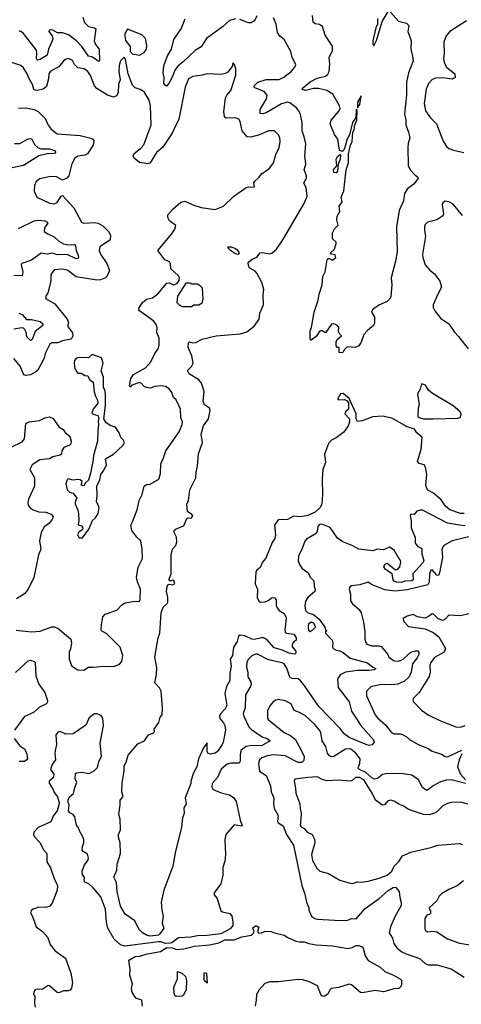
# Model space of a CAD drawing. Extents: x 1892934 to 2008621, y 567149 to 683290.
# Tile 174 of 256: x 1945904 to 1949631, y 632271 to 640583. Entities that reach past the tile are written whole.
import ezdxf

# ---------------------------------------------------------------- set-up
doc = ezdxf.new("R2010")
doc.units = 0

msp = doc.modelspace()

# ---------------------------------------------------------------- linework, layer by layer
at = {"layer": '0CON20XD'}
for points in [[(1947905, 640616), (1947885.4, 640574.6), (1947855, 640556.7), (1947835, 640556.7), (1947763.3, 640585)], [(1949035, 640646.2), (1949101.3, 640571.3), (1949167.5, 640555), (1949187.5, 640535), (1949181.2, 640485), (1949208, 640405), (1949204, 640335), (1949220, 640275), (1949223.8, 640235), (1949186, 640135), (1949169.4, 640055), (1949168.2, 639945), (1949151.1, 639788.9), (1949162.9, 639735), (1949164.3, 639695), (1949186.4, 639633.6), (1949195.8, 639585), (1949182.3, 639537.7), (1949180, 639505), (1949183.9, 639353.9), (1949200, 639315), (1949235, 639276.2), (1949263.3, 639255), (1949266.2, 639245), (1949232.1, 639197.9), (1949176.2, 639155), (1949151.2, 639115), (1949144.2, 639055), (1949108, 638972), (1949084.3, 638834.3), (1949089.1, 638625), (1949077.1, 638545), (1949040, 638405), (1949043.6, 638346.4), (1949036, 638245), (1949025, 638223.3), (1949005, 638203.3), (1948935, 638174), (1948880.8, 638135), (1948873.1, 638115), (1948897.5, 638075), (1948898.7, 638021.3), (1948888.9, 638001.1), (1948840.8, 637959.2), (1948808.1, 637925), (1948785, 637860), (1948765, 637830), (1948735, 637817.5), (1948668.3, 637821.7), (1948645, 637800), (1948630, 637775), (1948615, 637770), (1948600, 637775), (1948600, 637815), (1948585, 637817.5), (1948575, 637830), (1948574, 637865), (1948582.5, 637885), (1948620, 637915), (1948605, 637927.5), (1948595, 637950), (1948597, 637987), (1948570.7, 638010.7), (1948555, 638016.7), (1948535, 638013.3), (1948485, 637940), (1948457.5, 637957.5), (1948445, 637956.2), (1948432.1, 637947.9), (1948407.8, 637912.2), (1948365, 637877.5), (1948355, 637890), (1948355, 637957.5), (1948367.1, 637985), (1948390, 638115), (1948423.6, 638215), (1948430.8, 638265), (1948455.7, 638344.3), (1948463.9, 638415), (1948480.9, 638455), (1948498.8, 638555), (1948505, 638567.5), (1948515, 638568.5), (1948545, 638552.3), (1948572.4, 638575), (1948567, 638597), (1948535.5, 638604.5), (1948527.1, 638615), (1948561.3, 638645), (1948575.5, 638695), (1948575, 638705.6), (1948543.6, 638733.6), (1948543.6, 638785), (1948561.3, 638818.7), (1948592.2, 638847.8), (1948581.9, 638895), (1948582.6, 638925), (1948607.2, 638965), (1948601, 639009), (1948624.5, 639045), (1948616.9, 639085), (1948640.8, 639139.2), (1948658.9, 639315), (1948679.3, 639375), (1948679.9, 639450.1), (1948695.2, 639524.8), (1948708.9, 639555), (1948716.3, 639633.7), (1948727.6, 639655), (1948733.3, 639696.7), (1948748.4, 639735), (1948753.3, 639815), (1948752.5, 639822.5), (1948744.4, 639825), (1948741.4, 639758.6), (1948711.8, 639715), (1948688.4, 639611.6), (1948668.9, 639575), (1948645.6, 639495.6), (1948635, 639475.7), (1948625, 639470.8), (1948603.3, 639483.3), (1948588.7, 639575), (1948562.2, 639615), (1948525.2, 639705), (1948532.9, 639735), (1948599.3, 639815), (1948608.2, 639835), (1948602.9, 639855), (1948546.2, 639955), (1948495, 639986.9), (1948425, 640003.8), (1948385, 640003.7), (1948315, 639984.6), (1948288.8, 639995), (1948291.2, 640005), (1948355, 640057.8), (1948415, 640090.8), (1948485, 640107.1), (1948505, 640123.1), (1948514.6, 640145), (1948520.5, 640210.5), (1948515.3, 640265), (1948545, 640322), (1948545, 640359.2), (1948482.8, 640452.8), (1948461.1, 640525), (1948435, 640541.8), (1948397.6, 640547.6), (1948381.7, 640561.7), (1948375, 640618.8)], [(1948925, 640593.3), (1948924.2, 640545), (1948910, 640515), (1948884.6, 640404.6), (1948883.8, 640383.8), (1948891.7, 640361.7), (1948915, 640407.5), (1948962.9, 640567.1), (1949015, 640651.2)], [(1946436.3, 640605), (1946450.9, 640560.9), (1946485.8, 640525.8), (1946535.4, 640515.4), (1946546.5, 640505), (1946532.7, 640405), (1946545, 640374.5), (1946574.6, 640334.6), (1946578.1, 640235), (1946575, 640230), (1946565, 640232.2), (1946518.3, 640268.3), (1946485, 640275.5), (1946427.9, 640357.9), (1946384.2, 640405), (1946315, 640454.7), (1946265, 640471.6), (1946223.6, 640473.6), (1946185, 640493.8), (1946165, 640497.5), (1946152.5, 640495), (1946150, 640485), (1946178.1, 640448.1), (1946183.1, 640425), (1946177.8, 640405), (1946146.1, 640335), (1946135, 640284.3), (1946076.7, 640246.7), (1946055, 640240.8), (1946050.8, 640245), (1946045.6, 640255.6), (1946049.7, 640305), (1946044.6, 640325), (1945936.7, 640466.7), (1945915, 640484.4), (1945905, 640487.5), (1945897.5, 640482.5)], [(1949655, 636413.9), (1949625, 636415.5), (1949535, 636446.8), (1949496.8, 636476.8), (1949460.7, 636530.7), (1949396.2, 636586.2), (1949355, 636608.4), (1949340.8, 636625), (1949332.4, 636655), (1949339.4, 636745), (1949330, 636805), (1949316.4, 636826.4), (1949275, 636837.1), (1949262.1, 636855), (1949292.5, 636957.5), (1949300, 637055), (1949256.5, 637096.5), (1949235, 637127.1), (1949175.7, 637145.7), (1949045, 637219), (1948965, 637235.5), (1948885, 637229.8), (1948795, 637196.9), (1948755, 637191.1), (1948743.6, 637213.6), (1948742.9, 637255), (1948685, 637386.7), (1948635, 637428.8), (1948612.5, 637425), (1948588.8, 637385), (1948590, 637375), (1948645, 637378), (1948667.1, 637367.1), (1948679.2, 637349.2), (1948678, 637295), (1948658, 637275), (1948648.8, 637255), (1948688.8, 637215), (1948688, 637185), (1948675.7, 637154.3), (1948639.5, 637100.5), (1948576.1, 637053.9), (1948534.8, 637035.2), (1948510, 637005), (1948475.6, 636914.4), (1948485.5, 636845), (1948461.5, 636785), (1948455.8, 636705), (1948461.1, 636575), (1948454, 636496), (1948441.4, 636465), (1948398.1, 636425), (1948335, 636396.9), (1948275, 636385.7), (1948215, 636390.9), (1948165, 636363.1), (1948085, 636362.5), (1948055.8, 636315), (1948061.8, 636235), (1948057.5, 636205), (1948035, 636168.6), (1947981.9, 636038.1), (1947954.4, 636005), (1947935, 635957.5), (1947905, 635935.5), (1947898, 635922), (1947892.4, 635822.4), (1947910.8, 635775), (1947907.5, 635705), (1947922.5, 635675), (1947937, 635667), (1947975, 635668), (1948000.9, 635679.1), (1948035, 635705.8), (1948055, 635702.5), (1948068.5, 635685), (1948070, 635635), (1948079.4, 635615), (1948094.4, 635595), (1948135, 635569.7), (1948154.2, 635535), (1948147.6, 635475), (1948141.2, 635435), (1948145, 635411.2), (1948155, 635404.2), (1948217.5, 635395), (1948238.8, 635365), (1948236.7, 635345), (1948211.2, 635325), (1948204, 635305), (1948205, 635292.5), (1948235, 635250), (1948236, 635235), (1948225, 635226.7), (1948175, 635235.7), (1948121.2, 635261.2), (1948051.6, 635281.6), (1947990.9, 635350.9), (1947965, 635363.8), (1947945, 635366), (1947885, 635351.9), (1947864.6, 635355), (1947805, 635382.5), (1947765, 635387.1), (1947751.9, 635378.1), (1947738.1, 635335), (1947709.2, 635285), (1947698.7, 635215), (1947681.3, 635185), (1947688.8, 635125), (1947677.3, 635065), (1947677.3, 635005), (1947648.9, 634955), (1947636.5, 634895), (1947652.5, 634795), (1947637.5, 634765), (1947597.7, 634722.3), (1947590, 634705), (1947592, 634685), (1947625, 634648), (1947635.8, 634624.2), (1947642.2, 634585), (1947621.2, 634485), (1947614.2, 634465), (1947574.5, 634405.5), (1947555, 634391.4), (1947514, 634384), (1947495, 634387.5), (1947486.7, 634405), (1947485, 634480), (1947455, 634437.5), (1947414.4, 634345), (1947398.1, 634275), (1947370.8, 634225), (1947349.2, 634155), (1947348.6, 634135), (1947300.8, 634015), (1947308.5, 633965), (1947289.1, 633930.9), (1947293, 633883), (1947279.2, 633845), (1947268.5, 633765), (1947220, 633565), (1947196.5, 633436.5), (1947121.2, 633235), (1947096.7, 633135), (1947102.9, 633065), (1947115.6, 633014.4), (1947105.6, 632955), (1947119.4, 632915), (1947088, 632865), (1947075, 632856.2), (1947005, 632846), (1946975, 632854.2), (1946940, 632875), (1946909.4, 632905), (1946876.9, 632975), (1946795, 633032.5), (1946755, 633100.8), (1946727.1, 633225), (1946720.4, 633300.4), (1946698.9, 633345), (1946722.9, 633405), (1946727.5, 633455), (1946756, 633545), (1946751.2, 633635), (1946737, 633683), (1946736.7, 633705), (1946756.2, 633745), (1946750.8, 633835), (1946740, 633875), (1946751.9, 633955), (1946750.8, 633995), (1946778.5, 634025), (1946765.7, 634065), (1946767.7, 634142.3), (1946787, 634243), (1946786.2, 634285), (1946803.2, 634316.8), (1946820, 634375), (1946900.7, 634469.3), (1946957.5, 634495), (1946992.5, 634545), (1947036.4, 634563.6), (1947042.5, 634575), (1947040, 634595), (1947078.3, 634651.7), (1947088.8, 634695), (1947106.2, 634715), (1947110, 634775), (1947098.6, 634915), (1947085, 634943.8), (1947044.2, 634985), (1947058.6, 635055), (1947061.1, 635115), (1947044.4, 635204.4), (1947072.5, 635365), (1947086, 635405), (1947097.8, 635575), (1947115, 635623.3), (1947150, 635655), (1947153.3, 635665), (1947153.8, 635705), (1947142, 635755), (1947147.5, 635797.5), (1947155, 635812.5), (1947165, 635817.5), (1947195, 635812.5), (1947212, 635825), (1947205, 635850), (1947195, 635852.5), (1947175, 635842.5), (1947162.5, 635855), (1947181.2, 635905), (1947181.2, 636065), (1947194, 636115), (1947222, 636145), (1947229.2, 636175), (1947226.1, 636213.9), (1947207.5, 636255), (1947207.7, 636272.3), (1947223.3, 636285), (1947290.3, 636309.7), (1947315, 636372.5), (1947325, 636377.5), (1947350, 636375), (1947366.4, 636393.6), (1947357.3, 636407.3), (1947321.7, 636431.7), (1947314, 636494), (1947329.4, 636525), (1947339.2, 636615), (1947389.4, 636715), (1947393.1, 636765), (1947405.5, 636814.5), (1947412.2, 636917.8), (1947445.8, 637015), (1947436.7, 637085), (1947456.7, 637155), (1947498.6, 637215), (1947511.9, 637285), (1947506.8, 637305), (1947465, 637333.3), (1947452.5, 637362.5), (1947460.8, 637445), (1947439.2, 637515), (1947415, 637543.8), (1947334, 637595), (1947323.3, 637615), (1947323.9, 637626.1), (1947354.3, 637655.7), (1947367.5, 637685), (1947355.8, 637745), (1947326.7, 637815), (1947327.5, 637855), (1947337, 637863), (1947366.1, 637856.1), (1947391.2, 637858.8), (1947445, 637886.2), (1947562.5, 637915), (1947765, 637932.7), (1947820.9, 637949.1), (1947882, 637995), (1947924.2, 638055), (1947931.9, 638105), (1947961.4, 638175), (1947960, 638265), (1947965.7, 638305), (1947946.9, 638365), (1947904.2, 638445), (1947890.7, 638460.7), (1947846.5, 638486.5), (1947835.5, 638505), (1947832.3, 638532.3), (1947867, 638563), (1947905, 638578), (1947934.5, 638615.5), (1947955, 638618.5), (1948015, 638606.8), (1948035, 638614.6), (1948070.8, 638645), (1948126.3, 638723.7), (1948305, 639031.1), (1948330.3, 639095), (1948322, 639165), (1948302.5, 639205), (1948323.9, 639246.1), (1948324, 639265), (1948304, 639315), (1948320, 639365), (1948311.9, 639435), (1948318.6, 639535), (1948305.7, 639595), (1948286.9, 639645), (1948286.7, 639715), (1948272.7, 639782.7), (1948258.6, 639815), (1948239.5, 639839.5), (1948185, 639882.2), (1948165, 639887.3), (1948115, 639872), (1947985, 639796.8), (1947955, 639788.2), (1947935, 639792.9), (1947932.7, 639825), (1947988.2, 639915), (1947992.1, 639945), (1947967.9, 639977.9), (1947888.7, 640008.7), (1947882, 640015), (1947882.5, 640025), (1947915, 640056.8), (1947985, 640078.5), (1948095, 640077.9), (1948133.1, 640096.9), (1948195.8, 640145), (1948227.3, 640182.7), (1948233.8, 640205), (1948204.3, 640264.3), (1948193.8, 640315), (1948136.9, 640415), (1948100.8, 640445), (1948079.2, 640475), (1948068.8, 640545), (1948045, 640598.8)], [(1947725, 640589.6), (1947675, 640577.8), (1947615.8, 640524.2), (1947479.4, 640425), (1947436.6, 640353.4), (1947385, 640323.1), (1947285, 640227.5), (1947237.9, 640192.1), (1947213.8, 640156.2), (1947195, 640104.2), (1947163.8, 640045), (1947143.6, 640023.6), (1947130.5, 640030.5), (1947121.4, 640045), (1947124.5, 640095), (1947114.6, 640135), (1947120.5, 640195), (1947151.9, 640278.1), (1947185.5, 640335), (1947205.5, 640415), (1947266.1, 640505), (1947301.9, 640591.9)], [(1949675, 640573.5), (1949535, 640484.3), (1949502.7, 640447.3), (1949484.5, 640395), (1949485.5, 640295.5), (1949480, 640255), (1949485.4, 640225), (1949504.8, 640184.8), (1949576.5, 640125), (1949580.8, 640095), (1949555, 640081.8), (1949475, 640093.3), (1949415, 640090.9), (1949385, 640078.6), (1949355, 640046), (1949335, 639996.7), (1949317.5, 639875), (1949328.1, 639815), (1949371.4, 639755), (1949423.2, 639703.2), (1949478.9, 639558.9), (1949505, 639514.2), (1949527, 639497), (1949565, 639481.8), (1949652.8, 639462.8)], [(1946915, 640284.3), (1946955, 640306), (1946973.1, 640335), (1946977.8, 640365), (1946965.6, 640425.6), (1946935.6, 640455.6), (1946815, 640503.3), (1946792, 640465), (1946790, 640445), (1946798, 640408), (1946835.8, 640355.8), (1946837.5, 640315), (1946856.1, 640296.1), (1946915, 640284.3)], [(1946445, 635093.3), (1946485, 635118.8), (1946525, 635116.7), (1946615, 635126.9), (1946697.9, 635122.1), (1946745, 635142), (1946766, 635165), (1946775.7, 635215), (1946751.2, 635285), (1946639.5, 635399.5), (1946595.8, 635425), (1946591.4, 635435), (1946594.2, 635475), (1946605, 635542.5), (1946625, 635563.8), (1946725, 635598.8), (1946767, 635643), (1946795, 635661.2), (1946875, 635674.2), (1946905, 635670.8), (1946915.6, 635674.4), (1946921.4, 635685), (1946923.1, 635775), (1946897.6, 635837.6), (1946890.6, 635875), (1946905, 635962), (1946940, 636035), (1946938.8, 636115), (1946927.5, 636185), (1946893.3, 636215), (1946851.2, 636271.2), (1946840.8, 636315), (1946855.5, 636344.5), (1946894.3, 636445), (1946911.9, 636525), (1946938.9, 636575), (1946953.8, 636645), (1946975, 636660), (1947005, 636662.5), (1947078.6, 636705), (1947091.4, 636751.4), (1947095.4, 636834.6), (1947118.9, 636885), (1947136.1, 636945), (1947250, 637105), (1947275.3, 637164.7), (1947277.5, 637185), (1947265.4, 637225), (1947262.2, 637295), (1947223.4, 637373.4), (1947201.9, 637395), (1947187.8, 637435), (1947165, 637467.5), (1947135, 637485.6), (1947095, 637493.1), (1947045, 637487.8), (1947006, 637474), (1946975, 637477.5), (1946955, 637485.6), (1946932.2, 637512.2), (1946915, 637520), (1946851.2, 637498.8), (1946835, 637480), (1946830, 637495), (1946843.1, 637555), (1946865, 637587.8), (1946965, 637644.7), (1947011.4, 637695), (1947043.2, 637765), (1947073.6, 637805), (1947081.5, 637835), (1947082.2, 637895), (1947062.7, 637942.7), (1947063.5, 637985), (1947055, 638009.2), (1947035, 638039.4), (1946916, 638125), (1946909.2, 638135), (1946912, 638155), (1946940, 638195), (1946975, 638224), (1947025, 638234.3), (1947070.9, 638269.1), (1947145, 638360), (1947165, 638361.2), (1947206.1, 638343.9), (1947232.5, 638355), (1947249.3, 638380.7), (1947252.5, 638405), (1947245, 638422.5), (1947179.3, 638479.3), (1947176.7, 638523.3), (1947168.3, 638538.3), (1947130, 638555), (1947068.8, 638635), (1947185, 638773.6), (1947212.1, 638815), (1947220.8, 638845), (1947168, 638885), (1947154.3, 638914.3), (1947154.3, 638935), (1947195.5, 638984.5), (1947265, 639044.2), (1947297.7, 639052.3), (1947375, 639016.9), (1947435, 638998.9), (1947555, 638980.8), (1947625, 639010.4), (1947707.9, 639092.1), (1947815, 639165.4), (1947835, 639172.7), (1947881.4, 639168.6), (1947885.4, 639175), (1947881.2, 639205), (1947889.4, 639220.6), (1947925, 639253.9), (1947947.1, 639285), (1947985, 639307.3), (1948015, 639334), (1948045.5, 639375), (1948065.7, 639445), (1948092.9, 639505), (1948102.7, 639552.7), (1948098.3, 639588.3), (1948086.2, 639615), (1948055, 639646.2), (1948005, 639644.2), (1947927.7, 639612.3), (1947855, 639590.4), (1947825, 639595.5), (1947780.9, 639645), (1947764.2, 639724.2), (1947753.3, 639745), (1947725, 639755.8), (1947645, 639752), (1947632.5, 639765), (1947628.1, 639805), (1947641.1, 639925), (1947650.9, 639945), (1947686.2, 639985), (1947729.2, 640115), (1947728.3, 640168.3), (1947717.5, 640205), (1947705, 640217.5), (1947700, 640215), (1947700, 640195), (1947660, 640140), (1947641.9, 640128.1), (1947605, 640121.5), (1947485, 640126), (1947445, 640114), (1947365, 640103.8), (1947328.6, 640085), (1947301.5, 640015), (1947247.3, 639745), (1947207.5, 639662.5), (1947189.6, 639625), (1947112.4, 639507.6), (1947058.9, 639461.1), (1947005, 639376), (1946985, 639368), (1946915, 639379.2), (1946871.2, 639415), (1946861.2, 639435), (1946871.2, 639455), (1946924.7, 639495.3), (1946952.7, 639527.3), (1947012.9, 639695), (1947006.9, 639855), (1946996.5, 639905), (1946955, 639973.8), (1946920, 639995), (1946878.7, 640008.7), (1946855, 640031.2), (1946820.8, 640125), (1946797, 640247), (1946785, 640267.5), (1946755, 640237.5), (1946742.3, 640197.7), (1946741.5, 640145), (1946751.2, 640075), (1946738.9, 640035), (1946734, 639966), (1946720.6, 639939.4), (1946695, 639929.4), (1946645, 639947.3), (1946555, 640002.3), (1946535, 640024.4), (1946501.2, 640111.2), (1946477.9, 640145), (1946447.7, 640167.7), (1946395, 640178.4), (1946366.2, 640205), (1946350.3, 640240.3), (1946315, 640256.7), (1946295, 640251.1), (1946274.7, 640235.3), (1946234.1, 640185.9), (1946165, 640150), (1946149.5, 640125), (1946146.8, 640085), (1946130.9, 640019.1), (1946103, 639997), (1946055, 639985.9), (1946035, 639987.1), (1946022.3, 639995), (1946011.6, 640035), (1945977.5, 640095), (1945967.3, 640125), (1945935, 640177.5), (1945915, 640195.6), (1945785, 640238.5)], [(1948755, 639840), (1948775, 639867.5), (1948785, 639940), (1948755, 639886.7), (1948755, 639840)], [(1945895, 639835.6), (1945955, 639839.7), (1945985, 639834.7), (1946026.6, 639826.6), (1946058.6, 639808.6), (1946119.2, 639749.2), (1946145, 639694), (1946169.6, 639659.6), (1946221.2, 639621.2), (1946415.2, 639605.2), (1946505, 639582.7), (1946520.8, 639575), (1946530.6, 639560.6), (1946524.6, 639525), (1946475, 639450.6), (1946455, 639440), (1946395, 639432.7), (1946368.9, 639415), (1946343.6, 639366.4), (1946318.1, 639265), (1946302, 639245), (1946265, 639228), (1946215, 639257.1), (1946165, 639260), (1946075, 639238.8), (1946043.6, 639216.4), (1946030, 639185), (1946025.5, 639135.5), (1946049.2, 639085), (1946155, 639033.9), (1946195, 639029.6), (1946221.2, 639038.8), (1946255, 639093.8), (1946265, 639099.2), (1946362.2, 638995), (1946425, 638873.8), (1946445.6, 638865.6), (1946535, 638871.2), (1946565, 638866.8), (1946605, 638842.7), (1946652.7, 638795), (1946669.2, 638765), (1946666.2, 638725), (1946580, 638665), (1946573.5, 638635), (1946585.5, 638605), (1946640.4, 638525), (1946660.9, 638465), (1946639.5, 638415), (1946628.6, 638405), (1946585, 638386.7), (1946555, 638384.4), (1946381.9, 638411.9), (1946310.8, 638465), (1946295, 638470.9), (1946255, 638477.1), (1946195, 638471.9), (1946167.4, 638432.6), (1946166.9, 638375), (1946141.1, 638278.9), (1946128, 638255), (1946122.5, 638235), (1946126.4, 638226.4), (1946199.2, 638185), (1946305.4, 638055.4), (1946316.1, 638023.9), (1946307.5, 637995), (1946349.5, 637939.5), (1946352.1, 637915), (1946345, 637894.3), (1946335, 637887.5), (1946265, 637873.5), (1946225, 637856.7), (1946175, 637856.7), (1946157.5, 637845), (1946119.5, 637765), (1946111.3, 637725), (1946056, 637625), (1946040.2, 637609.8), (1945995, 637586.2), (1945955, 637580.3), (1945938.6, 637585), (1945908.5, 637658.5), (1945854.5, 637724.5)], [(1945859.5, 639539.5), (1945905, 639537.1), (1945975, 639577.5), (1945995, 639580), (1946005.8, 639575.8), (1946029.1, 639529.1), (1946060.8, 639500.8), (1946085, 639493.1), (1946155, 639491.9), (1946203.3, 639475), (1946206.2, 639465), (1946197.5, 639455), (1946135, 639450.4), (1946065.8, 639434.2), (1945937.1, 639352.9), (1945825, 639330)], [(1948575, 639291.9), (1948554.1, 639294.1), (1948551.5, 639315), (1948581.2, 639348.8), (1948574.7, 639405), (1948585, 639428), (1948605.9, 639445.9), (1948612.5, 639442.5), (1948608.6, 639405), (1948592.5, 639365), (1948585.6, 639305), (1948575, 639291.9)], [(1949641.7, 638931.7), (1949563.8, 639025), (1949525, 639045.7), (1949495, 639051.2), (1949475, 639037.5), (1949469.3, 639020.7), (1949482, 638945), (1949475, 638926.7), (1949425.4, 638894.6), (1949346.6, 638873.4), (1949326, 638855), (1949321.3, 638838.7), (1949320.9, 638805), (1949330.4, 638755), (1949304.5, 638605), (1949307, 638577), (1949326, 638515), (1949365, 638469.2), (1949405, 638436.7), (1949450.8, 638375), (1949462.9, 638325), (1949435, 638272), (1949394.4, 638175), (1949394.3, 638155), (1949407.5, 638125), (1949459.8, 638059.8), (1949525, 638016), (1949573.1, 637945), (1949608.7, 637908.7), (1949688.2, 637805)], [(1945895, 638819.4), (1946025.4, 638884.6), (1946065, 638890.5), (1946117.5, 638885), (1946136.7, 638875), (1946141.2, 638865), (1946114.3, 638825), (1946111.4, 638795), (1946142.5, 638775), (1946195, 638749.1), (1946234.4, 638714.4), (1946275, 638690.9), (1946315, 638681.5), (1946367.5, 638685), (1946376.2, 638675), (1946381.1, 638635), (1946398.8, 638595), (1946400, 638575), (1946394.3, 638565.7), (1946375, 638566.4), (1946305, 638600.8), (1946225, 638598.7), (1946175, 638611.3), (1946135, 638604), (1946085, 638612.3), (1946005, 638552.7), (1945922.5, 638525), (1945917.1, 638515), (1945930.6, 638455), (1945925, 638422.5), (1945855, 638423.8)], [(1947745, 638602.5), (1947725, 638607.5), (1947684.2, 638635), (1947662.5, 638655), (1947660, 638665), (1947685, 638666.2), (1947720, 638655), (1947739.7, 638639.7), (1947756.2, 638615), (1947745, 638602.5)], [(1947355, 638163.3), (1947375, 638177.5), (1947415, 638177.5), (1947445, 638193.3), (1947451.2, 638225), (1947446, 638316), (1947430, 638335), (1947405, 638350), (1947355, 638350), (1947345, 638360), (1947305, 638360), (1947235, 638250), (1947231.2, 638195), (1947250, 638175), (1947275, 638163.3), (1947355, 638163.3)], [(1945896.7, 638106.7), (1945923.5, 638093.5), (1945962.5, 638052.5), (1946005, 638051.8), (1946076.7, 638035), (1946100, 638015), (1946098.3, 638001.7), (1946035, 637950), (1946008.1, 637885), (1945995, 637875.8), (1945965.5, 637905), (1945958.4, 637945), (1945946.8, 637966.8), (1945935, 637978.5), (1945920.8, 637980.8), (1945855, 637970)], [(1946435, 636210), (1946488.3, 636281.7), (1946517.5, 636355), (1946543, 636377), (1946566, 636415), (1946575.6, 636465), (1946553.3, 636515), (1946558.6, 636565), (1946553.8, 636645), (1946580.5, 636699.5), (1946588.8, 636745), (1946615, 636780), (1946636.4, 636823.6), (1946627.5, 636875), (1946696.7, 636915), (1946775, 636987.5), (1946787.5, 637015), (1946776.4, 637036.4), (1946757.5, 637055), (1946743.3, 637095), (1946715, 637136.7), (1946705, 637146.2), (1946673.9, 637153.9), (1946635, 637180), (1946613.6, 637213.6), (1946626.9, 637325), (1946628.8, 637425), (1946621.7, 637461.7), (1946610, 637475), (1946610, 637565), (1946592.5, 637615), (1946607.5, 637685), (1946595, 637730), (1946515, 637757.5), (1946485, 637730), (1946405, 637732.5), (1946383.9, 637726.1), (1946367.5, 637705), (1946362.5, 637685), (1946370, 637635), (1946380, 637625), (1946380, 637615), (1946395, 637600), (1946425, 637600), (1946455, 637580), (1946478.3, 637578.3), (1946492.5, 637545), (1946523.6, 637523.6), (1946531.7, 637441.7), (1946542.5, 637405), (1946561.7, 637371.7), (1946562.5, 637345), (1946523.3, 637296.7), (1946512.9, 637265), (1946525, 637254.2), (1946562.5, 637242.5), (1946572.5, 637225), (1946566.7, 637195), (1946570, 637165), (1946562.5, 637115), (1946560.8, 637025), (1946527.1, 636905), (1946522.5, 636855), (1946500.8, 636755), (1946483.6, 636696.4), (1946460, 636675), (1946445, 636647.5), (1946423.3, 636655), (1946432.5, 636685), (1946415, 636698.8), (1946395, 636702.5), (1946355, 636696.2), (1946313.6, 636706.4), (1946305, 636700), (1946293.9, 636663.9), (1946305, 636613.8), (1946325, 636596), (1946356.2, 636585), (1946387.5, 636545), (1946376.1, 636523.9), (1946372, 636495), (1946394.1, 636444.1), (1946400, 636415), (1946403.8, 636355), (1946398.3, 636318.3), (1946425, 636310), (1946437.5, 636295), (1946435, 636280), (1946403.6, 636256.4), (1946392.5, 636235), (1946405, 636210), (1946435, 636210)], [(1949312.9, 637212.9), (1949395, 637214.8), (1949605, 637220.6), (1949625, 637228), (1949630, 637255), (1949617.5, 637275), (1949562.2, 637325), (1949388.1, 637428.1), (1949355.7, 637455), (1949327.9, 637497.9), (1949295, 637508), (1949284.5, 637465), (1949260.4, 637425), (1949274.7, 637335), (1949267.3, 637305), (1949263.8, 637235), (1949275, 637223.8), (1949312.9, 637212.9)], [(1945825, 636970.6), (1945925, 637020.3), (1945944.3, 637044.3), (1945955.5, 637174.5), (1945985, 637187.3), (1946071.2, 637198.8), (1946117.2, 637222.8), (1946155, 637230.6), (1946185.4, 637215.4), (1946235, 637147.5), (1946270, 637125), (1946288.5, 637098.5), (1946317.1, 637077.1), (1946330, 637055), (1946337.8, 637025), (1946336.2, 637003.8), (1946325, 636992.2), (1946277.9, 636972.1), (1946260.8, 636945), (1946255.7, 636915), (1946245, 636905.8), (1946185, 636892.2), (1946155, 636875.5), (1946075, 636866.4), (1946010.5, 636825), (1945989.5, 636785), (1946028.5, 636715), (1946029.6, 636645), (1945979.2, 636535), (1945971.4, 636505), (1945975.8, 636485), (1945991.8, 636461.8), (1946016.7, 636445), (1946065, 636429.4), (1946125, 636426.9), (1946168.5, 636408.5), (1946185.6, 636385.6), (1946176.8, 636363.2), (1946145.6, 636325), (1946112.9, 636305), (1946085, 636253.8), (1946071.8, 636185), (1946083.3, 636115), (1946061.8, 636065), (1946022.1, 635875), (1945976.7, 635775), (1945945, 635735.4), (1945875.8, 635695)], [(1949665, 636311.2), (1949615, 636315.3), (1949515, 636334.5), (1949305, 636441.5), (1949285, 636443.5), (1949256.4, 636433.6), (1949233.8, 636406.2), (1949205, 636410), (1949200, 636395), (1949207.7, 636355), (1949206.8, 636295), (1949241.7, 636211.7), (1949241.5, 636165), (1949265, 636135.8), (1949298.7, 636118.7), (1949297.8, 636075), (1949315.2, 636015), (1949304.3, 635995), (1949221.4, 635905), (1949224, 635855), (1949215, 635846), (1949155, 635843.3), (1949125, 635833.3), (1949085, 635835.5), (1949065, 635843.1), (1949055.8, 635855), (1949047.8, 635905), (1948992.1, 635942.1), (1948976.9, 635965), (1948985, 635986), (1949005, 635994.6), (1949075, 635940.5), (1949095, 635944.4), (1949113.8, 635965), (1949120.8, 636005), (1949114.5, 636025), (1949097.5, 636047.5), (1949064.6, 636105), (1949025, 636130), (1948975, 636107.5), (1948925, 636112.7), (1948885, 636098.4), (1948765, 636113.8), (1948715, 636143.1), (1948630, 636175), (1948585, 636206.2), (1948525.7, 636295.7), (1948455, 636325.9), (1948435, 636322.5), (1948420.4, 636305), (1948414.7, 636265), (1948405, 636246.5), (1948325, 636196.9), (1948309.3, 636180.7), (1948289.5, 636120.5), (1948256.8, 636055), (1948254.6, 636015), (1948264.8, 635985), (1948285, 635952.8), (1948335, 635916.2), (1948358.8, 635875), (1948386.4, 635846.4), (1948388.3, 635798.3), (1948398, 635775), (1948394, 635755), (1948335.7, 635705), (1948317.5, 635675), (1948312, 635635), (1948315.6, 635595), (1948335.8, 635575), (1948385, 635560.8), (1948432.8, 635522.8), (1948478.1, 635455), (1948488.3, 635428.3), (1948496.7, 635425), (1948485, 635420), (1948483.8, 635405), (1948541.5, 635345), (1948547.2, 635322.8), (1948543.1, 635285), (1948550.6, 635275), (1948575, 635260.5), (1948605, 635255.4), (1948635, 635241.5), (1948692.7, 635192.7), (1948840, 635155), (1948885, 635117.5), (1948910, 635105), (1948900, 635095), (1948851.8, 635088.2), (1948755, 635089.8), (1948654.8, 635075.2), (1948607.8, 635052.2), (1948587.1, 635015), (1948590.7, 634945), (1948685.2, 634825.2), (1948703.4, 634745), (1948782.8, 634625), (1948889.6, 634505), (1948896.2, 634485), (1948878.2, 634461.8), (1948855, 634456.7), (1948835, 634460.9), (1948685, 634524.7), (1948641.2, 634555), (1948609.7, 634599.7), (1948428.1, 634785), (1948305, 634966.9), (1948275, 635001.9), (1948255, 635017.8), (1948205, 635020.8), (1948183.3, 635033.3), (1948159.8, 635109.8), (1948135, 635144.3), (1948119.2, 635155), (1948005, 635178.8), (1947905, 635230), (1947865, 635215.8), (1947834.2, 635185), (1947820.9, 635159.1), (1947818.9, 635118.9)], [(1949717, 636223), (1949555, 636184.8), (1949484.5, 636145), (1949467.9, 636115), (1949472.9, 636045), (1949446.7, 635913.3), (1949437.6, 635892.4), (1949425, 635894.3), (1949385, 635940), (1949375, 635937.1), (1949363.4, 635903.4), (1949361.4, 635835), (1949348, 635812), (1949175, 635770.2), (1949075, 635758.5), (1948985, 635769.5), (1948874.1, 635814.1), (1948845, 635834.4), (1948775, 635812), (1948705, 635804), (1948690, 635795), (1948685.6, 635775), (1948696.9, 635735), (1948695, 635676.7), (1948711.8, 635651.8), (1948770.6, 635605), (1948787, 635577), (1948806.2, 635496.2), (1948816.5, 635415), (1948816.4, 635355), (1948825, 635324.4), (1948835, 635312.1), (1948875, 635296.4), (1948935, 635298.5), (1948955, 635292.7), (1949010, 635225), (1949020.8, 635200.8), (1949065, 635171.3), (1949105, 635169.1), (1949140, 635185), (1949205, 635242.9), (1949245, 635256.5), (1949265.5, 635255.5), (1949273.5, 635243.5), (1949273.8, 635225), (1949258.9, 635195), (1949220.3, 635145), (1949206.8, 635075), (1949192, 635035), (1949151.9, 634998.1), (1949095, 634975.3), (1949045, 634968), (1948955, 634972.5), (1948868.3, 634951.7), (1948831.2, 634915), (1948831.4, 634875), (1948903.6, 634715), (1948925, 634688.9), (1948991.7, 634631.7), (1949038.9, 634568.9), (1949065, 634553.6), (1949115, 634554.5), (1949135, 634548.5), (1949165, 634533.1), (1949195, 634505.6), (1949268, 634465), (1949345, 634432.5), (1949385, 634407.1), (1949465, 634382.5), (1949495, 634364.2), (1949515, 634360), (1949636.3, 634416.3)], [(1949695, 635568.5), (1949625, 635549.8), (1949525, 635555.3), (1949495, 635522.7), (1949475, 635510.9), (1949435.7, 635525), (1949396.9, 635565), (1949385, 635568.5), (1949355, 635544.2), (1949325, 635531.2), (1949262.7, 635542.7), (1949225, 635563.3), (1949175, 635547.5), (1949140.7, 635529.3), (1949142.5, 635505), (1949185, 635460), (1949325, 635441.2), (1949395, 635410.8), (1949442.4, 635372.4), (1949498.1, 635275), (1949485.7, 635245), (1949405, 635198.1), (1949373.1, 635156.9), (1949366.2, 635135), (1949367.9, 635075), (1949360.5, 635039.5), (1949276.6, 634903.4), (1949228, 634855), (1949222.5, 634835), (1949226.7, 634825), (1949295, 634754), (1949351.2, 634715), (1949455, 634665.7), (1949584.7, 634614.7), (1949625, 634611.2), (1949665, 634624.4)], [(1945875, 635430.8), (1946004.6, 635414.6), (1946077.4, 635422.6), (1946175, 635458.5), (1946195, 635457.5), (1946225, 635445.6), (1946335, 635352.5), (1946342.5, 635317.5), (1946332.5, 635272.5), (1946322.5, 635245), (1946320.8, 635185), (1946344, 635125), (1946395, 635093.8), (1946445, 635093.3)], [(1948355, 635415.8), (1948345.5, 635425.5), (1948341.9, 635461.9), (1948345, 635485.5), (1948365, 635500.5), (1948385, 635492.3), (1948402, 635455), (1948365, 635421.1), (1948355, 635415.8)], [(1945867.5, 635072.5), (1945975, 635172), (1945995, 635176), (1946026.7, 635165), (1946033.8, 635153.8), (1946041.2, 635045), (1946066.7, 634975), (1946116, 634905), (1946139.4, 634835), (1946135, 634816.7), (1946123.8, 634805), (1946070.3, 634779.7), (1946019.2, 634735), (1945945, 634702), (1945860, 634585)], [(1947818.9, 635118.9), (1947828.2, 635075), (1947828.9, 635035), (1947854.4, 634995), (1947858.5, 634975), (1947853.1, 634955), (1947810, 634885), (1947806.1, 634775), (1947791.5, 634725), (1947794.5, 634705), (1947839.2, 634615), (1947867.1, 634585), (1947955, 634526.1), (1947994, 634515), (1948018.8, 634495), (1947945, 634453.3), (1947865, 634455.8), (1947812.1, 634447.9), (1947770.5, 634415), (1947764.1, 634375), (1947766.2, 634325), (1947755, 634307.1), (1947685, 634306.2), (1947655, 634299.6), (1947605, 634257.1), (1947573.4, 634186.6), (1947527.5, 634135), (1947525.7, 634105), (1947535, 634088), (1947556.4, 634076.4), (1947605, 634056.2), (1947675, 634041.1), (1947712, 634015), (1947732.1, 633982.1), (1947763.8, 633825), (1947781.7, 633778.3), (1947775, 633774), (1947715, 633786.9), (1947643.9, 633705), (1947636.4, 633663.6), (1947641.7, 633535), (1947635, 633480), (1947619.3, 633425), (1947617.4, 633362.6), (1947600.5, 633289.5), (1947546.4, 633213.6), (1947544.2, 633195.8), (1947570, 633165), (1947601.7, 633061.7), (1947615, 633052.2), (1947676.9, 633036.9), (1947695, 633018.8), (1947704, 632965), (1947702.3, 632937.7), (1947680.5, 632909.5), (1947602.3, 632867.7), (1947485, 632851), (1947405, 632849.8), (1947348.3, 632838.3), (1947245, 632831.4), (1947189.1, 632790.9), (1947175, 632786.8), (1947135, 632783.6), (1947095, 632799.3), (1947075, 632800.2), (1946792, 632762), (1946754.3, 632774.3), (1946702.4, 632822.4), (1946647.9, 632915), (1946637.7, 632965), (1946629.5, 633075), (1946588.7, 633178.7), (1946525.4, 633255.4), (1946488.9, 633288.9), (1946453.5, 633303.5), (1946448, 633315), (1946450, 633345), (1946434.2, 633365), (1946430, 633395), (1946452.1, 633447.9), (1946480, 633485), (1946486, 633505), (1946475, 633540), (1946440, 633560), (1946432.5, 633572.5), (1946434.1, 633604.1), (1946445.6, 633635), (1946445, 633660), (1946438.1, 633685), (1946410.5, 633730.5), (1946400.3, 633760.3), (1946382.5, 633785), (1946369.4, 633855), (1946355, 633872.5), (1946328.3, 633888.3), (1946316.7, 633905), (1946322.5, 633955), (1946313.6, 633973.6), (1946313.9, 633996.1), (1946320.8, 634019.2), (1946359.1, 634050.9), (1946368.7, 634101.3), (1946387.5, 634145), (1946373.3, 634175), (1946375, 634220), (1946383.3, 634226.7), (1946425, 634231.2), (1946489.1, 634220.9), (1946535, 634244.3), (1946560.2, 634269.8), (1946571.3, 634318.7), (1946594.2, 634365), (1946584.2, 634475), (1946610, 634625), (1946605.8, 634685.8), (1946590.7, 634710.7), (1946555, 634723.3), (1946535, 634722.5), (1946490.6, 634689.4), (1946461.2, 634628.8), (1946355, 634553.8), (1946292.3, 634552.3), (1946245, 634575.8), (1946225, 634570), (1946210, 634545), (1946213.5, 634465), (1946202.2, 634415), (1946200, 634385), (1946207.5, 634335), (1946177.5, 634295), (1946164.5, 634255), (1946192, 634215), (1946192, 634205), (1946185.8, 634184.2), (1946153.3, 634155), (1946153, 634137), (1946187.5, 634085), (1946195, 634060), (1946223.9, 634023.9), (1946236.2, 633975), (1946234.1, 633955.9), (1946220.8, 633905), (1946190.6, 633865), (1946167.3, 633812.7), (1946058.8, 633765), (1946024.3, 633725.7), (1946020.8, 633705), (1946029.2, 633685), (1946075.4, 633635.4), (1946105.5, 633575.5), (1946132, 633545), (1946133.3, 633475), (1946162.7, 633422.7), (1946196.4, 633326.4), (1946215.6, 633295), (1946221.7, 633271.7), (1946218.9, 633235), (1946176.7, 633125), (1946159.5, 633100.5), (1946125, 633090), (1946065, 633092), (1946017.5, 633075), (1946005, 633066.7), (1945994, 633045), (1946012.3, 633012.3), (1946042.2, 632925), (1946097.4, 632887.4), (1946142, 632835), (1946161.9, 632775), (1946175, 632755.7), (1946204, 632724), (1946291.1, 632661.1), (1946334.5, 632535), (1946349.1, 632455), (1946341.9, 632408.1), (1946330.3, 632389.7), (1946315.6, 632384.4), (1946275, 632385.6), (1946235, 632366.9), (1946220.2, 632370.2), (1946155, 632426.2), (1946145, 632428.8), (1946095, 632397.5), (1946055, 632398.8), (1946035, 632392.5), (1946022.5, 632375), (1946020, 632355), (1946032.5, 632342.5), (1946028.8, 632285), (1946035.9, 632245.9)], [(1949665.6, 634134.4), (1949545, 634167.1), (1949506, 634164), (1949455, 634148.2), (1949394.4, 634115.6), (1949345, 634080), (1949335, 634079.2), (1949305, 634102), (1949270, 634165), (1949215, 634205.3), (1949125, 634218.5), (1948995, 634218.1), (1948965, 634211.1), (1948925, 634178.5), (1948895, 634171.5), (1948875, 634182.5), (1948825, 634229.6), (1948772.1, 634255), (1948761.5, 634265), (1948763.5, 634276.5), (1948776, 634305), (1948777.2, 634345), (1948742.2, 634392.2), (1948700, 634425), (1948675, 634429.3), (1948654.7, 634425.3), (1948555, 634363.6), (1948535, 634361.5), (1948515, 634371.9), (1948502.3, 634392.3), (1948486.9, 634446.9), (1948456.2, 634496.2), (1948445.4, 634565), (1948435.4, 634585), (1948393.5, 634635), (1948315, 634705.4), (1948266, 634735), (1948221.2, 634751.2), (1948195, 634809.2), (1948145, 634832.9), (1948085, 634844), (1948065, 634840), (1948044.3, 634825.7), (1948015, 634790), (1947995, 634747.5), (1947995, 634687.5), (1948005, 634672.5), (1948137.5, 634565), (1948182.9, 634542.9), (1948228.7, 634508.7), (1948277.5, 634422.5), (1948304.5, 634364.5), (1948300.8, 634329.2), (1948285, 634313.6), (1948255, 634312.7), (1948145, 634369.7), (1948045, 634377.3), (1947995, 634369.7), (1947948.8, 634351.2), (1947928.1, 634335), (1947920.9, 634305), (1947929.2, 634239.2), (1947985, 634203.8), (1948020, 634115), (1948027, 634065), (1948049.3, 634015), (1948046.3, 633965), (1948052.4, 633925), (1948084.2, 633865), (1948079.2, 633815), (1948084.6, 633804.6), (1948127.1, 633777.1), (1948155.7, 633705.7), (1948215.4, 633615), (1948285.2, 633275.2), (1948310.9, 633200.9), (1948324.7, 633135), (1948345, 633086), (1948344.7, 633065), (1948370.7, 633010.7), (1948395, 632995.3), (1948415, 632990.7), (1948565, 632980.5), (1948665, 632980.3), (1948705, 632995.5), (1948745, 632994.2), (1948818.8, 633081.2), (1948939.4, 633165), (1949015, 633231.5), (1949055, 633258.7), (1949075, 633261.1), (1949106.1, 633225), (1949112.3, 633172.3), (1949125, 633130), (1949124.7, 633105.3), (1949071, 633009), (1949034.5, 632925), (1949021.2, 632875), (1949049.7, 632829.7), (1949062.9, 632785), (1949087, 632747), (1949130.6, 632715), (1949166.4, 632696.4), (1949277.4, 632657.4), (1949327, 632617), (1949351.2, 632605), (1949425, 632603.6), (1949545, 632570.9), (1949655, 632500.4)], [(1945856.2, 634515), (1945904.3, 634454.3), (1945947.5, 634425), (1945965, 634382.5), (1945970, 634345), (1945965, 634334), (1945945, 634321.4), (1945899.7, 634320.3)], [(1949635.5, 634385), (1949612.1, 634335), (1949599.6, 634275), (1949624.8, 634214.8), (1949665.6, 634165)], [(1949423.7, 633896.3), (1949405, 633884.4), (1949358.7, 633871.3), (1949313.2, 633873.2), (1949186.7, 633915), (1949146.7, 633945), (1949105, 633960), (1949065, 633986.7), (1949035, 633994), (1949008.8, 633985), (1948984.4, 633955.6), (1948965, 633951.9), (1948905.8, 633995.8), (1948877.7, 634055), (1948808, 634165), (1948773.4, 634186.6), (1948738, 634185), (1948710.3, 634159.7), (1948695, 634155.6), (1948592.9, 634162.9), (1948495, 634158.7), (1948458.1, 634168.1), (1948415, 634190.9), (1948334.7, 634185.3), (1948227.5, 634172.5), (1948220, 634155), (1948232.9, 634095), (1948234.4, 634055), (1948268.8, 633965), (1948270.4, 633925), (1948280.9, 633880.9), (1948274.4, 633804.4), (1948271.4, 633785), (1948278.9, 633768.9), (1948305.8, 633755), (1948331.2, 633725), (1948372.5, 633705), (1948392.5, 633665), (1948394.3, 633635), (1948366.1, 633535), (1948375.3, 633485), (1948411.2, 633421.2), (1948436.5, 633396.5), (1948509.2, 633375), (1948605, 633318.8), (1948692.7, 633292.7), (1948715, 633291.4), (1948754, 633306), (1948785, 633301.6), (1948845, 633310.4), (1948938, 633335), (1949005, 633362.7), (1949043.5, 633395), (1949063.3, 633436.7), (1949105, 633476.9), (1949134.8, 633525.2), (1949205, 633554.7), (1949375, 633595.3), (1949434.3, 633615.7), (1949615, 633629.6), (1949640.5, 633620.5)], [(1949685, 633961.9), (1949625, 633976.9), (1949545, 633975.7), (1949515, 633967.5), (1949475, 633945.8), (1949423.7, 633896.3)], [(1949649.2, 633315), (1949595, 633270.4), (1949525, 633241.5), (1949464.3, 633205), (1949444.3, 633185), (1949425, 633143.8), (1949360, 633085), (1949361.7, 633071.7), (1949370, 633065), (1949370, 633035), (1949340, 633025), (1949323.6, 632996.4), (1949323.9, 632906.1), (1949328.8, 632895), (1949345, 632884.2), (1949395, 632890), (1949423.9, 632883.9), (1949514.4, 632824.4), (1949615, 632788), (1949705, 632774.2)], [(1946939.5, 632255), (1946935.5, 632305.5), (1946885, 632324.2), (1946852.5, 632375), (1946848.5, 632405), (1946855.7, 632445), (1946833.7, 632513.7), (1946835.4, 632565), (1946824.4, 632645), (1946879.2, 632675), (1946915, 632677.9), (1946981.8, 632698.2), (1947092.5, 632717.5), (1947145, 632751.6), (1947195, 632747.3), (1947225, 632734.1), (1947288.8, 632738.8), (1947378.7, 632761.3), (1947505, 632773.1), (1947585, 632789.8), (1947635, 632815.9), (1947715, 632814.7), (1947778.4, 632841.6), (1947860, 632855), (1947872.5, 632865), (1947882.5, 632885), (1947873, 632917), (1947895, 632932.5), (1947905, 632932.5), (1947921.7, 632921.7), (1947912.5, 632885), (1947922, 632872), (1947943.6, 632873.6), (1947975, 632887.5), (1948026.4, 632886.4), (1948054.2, 632874.2), (1948136.4, 632856.4), (1948165.8, 632835.8), (1948234.2, 632805), (1948265, 632798.5), (1948305, 632800), (1948344.6, 632784.6), (1948405, 632773.6), (1948545, 632766.2), (1948673.6, 632743.6), (1948709.1, 632750.9), (1948745, 632768.9), (1948765, 632769.2), (1948795, 632756.7), (1948804.2, 632744.2), (1948819.4, 632679.4), (1948845, 632642), (1948946, 632586), (1948985, 632548.8), (1949057.9, 632517.9), (1949116.7, 632485), (1949126.7, 632475), (1949127.5, 632445), (1949122.5, 632425), (1949105, 632403.8), (1949065, 632402), (1948975, 632375.4), (1948905, 632386.7), (1948795, 632366.9), (1948780.9, 632370.9), (1948705, 632435.6), (1948685, 632440.8), (1948595, 632412), (1948533.8, 632405), (1948520.6, 632395), (1948505, 632355.8), (1948475, 632336.9), (1948455, 632342.9), (1948446.4, 632355), (1948417.4, 632427.4), (1948355, 632457.8), (1948295, 632478), (1948255, 632481.3), (1948085, 632459.8), (1948015, 632460.5), (1947972.7, 632447.3), (1947924.5, 632395), (1947902.7, 632355), (1947901.2, 632305), (1947891.4, 632255)], [(1947225, 632337.1), (1947213.6, 632345), (1947207.5, 632365), (1947205, 632417.5), (1947237, 632487), (1947235, 632548.8), (1947273.3, 632535), (1947302.5, 632505), (1947313, 632473), (1947309.2, 632395), (1947285, 632346.7), (1947275, 632340), (1947225, 632337.1)], [(1947485, 632450), (1947465, 632470), (1947460, 632485), (1947460, 632535), (1947465, 632540), (1947480, 632535), (1947485, 632450)]]:
    msp.add_lwpolyline(points, dxfattribs=at)

doc.saveas('drawing.dxf')
